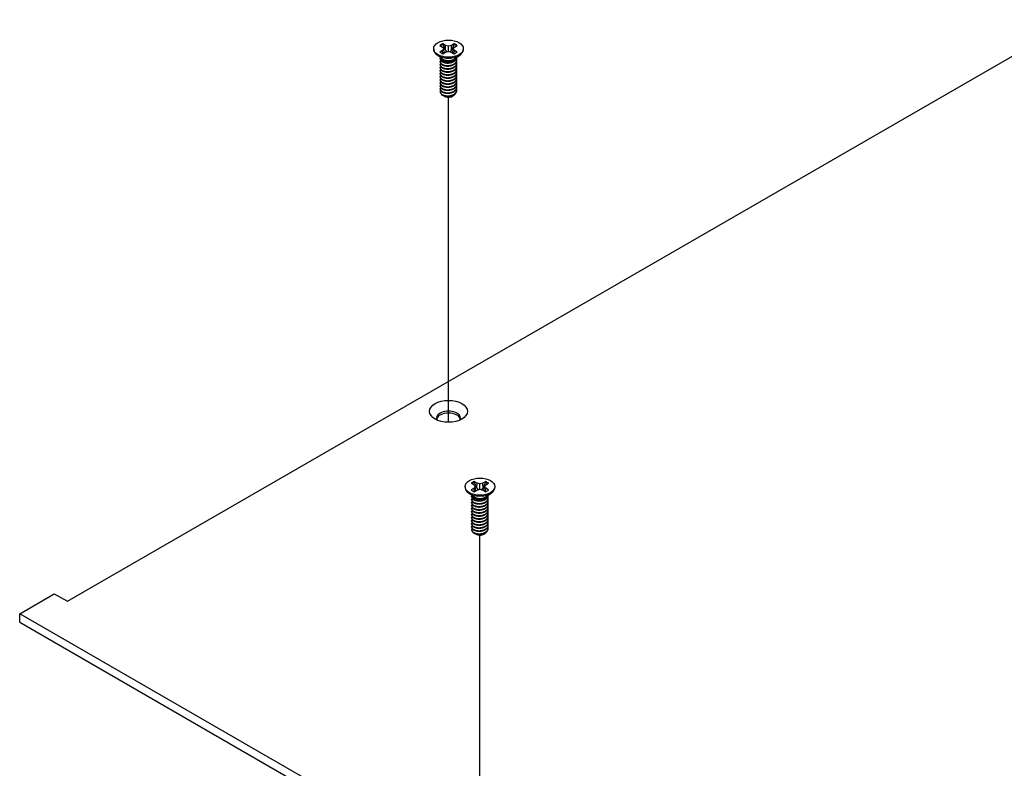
# Model space of a CAD drawing. Header units: millimetres. Extents: x 56 to 1798, y 64 to 1375.
# Tile 62 of 71: x 1180 to 1315, y 1104 to 1207. Entities that reach past the tile are written whole.
import ezdxf

# ---------------------------------------------------------------- set-up
doc = ezdxf.new("R2010")
doc.units = ezdxf.units.MM
doc.header["$LTSCALE"] = 6.666667
doc.layers.add('Tweak Trail (ANSI)', color=7, linetype='Continuous', lineweight=25)
doc.layers.add('Visible (ANSI)', color=7, linetype='Continuous', lineweight=25)

msp = doc.modelspace()

# ---------------------------------------------------------------- linework, layer by layer
at = {"layer": 'Tweak Trail (ANSI)'}
for p, q in [((1238.4624, 1151.6324), (1238.4624, 1196.249)), ((1242.7729, 1091.5307), (1242.7729, 1136.1473))]:
    msp.add_line(p, q, dxfattribs=at)
at = {"layer": 'Visible (ANSI)'}
for p, q in [((1186.1844, 1127.0651), (1484.7743, 1299.4561)), ((1237.2659, 1203.3648), (1237.6618, 1203.1362)), ((1238.068, 1203.3707), (1237.6721, 1203.5993)), ((1238.0305, 1202.7213), (1238.068, 1203.3707)), ((1238.4639, 1203.2761), (1238.068, 1203.3707)), ((1238.8598, 1203.3707), (1238.4639, 1203.2761)), ((1239.2556, 1203.5993), (1238.8598, 1203.3707)), ((1238.8972, 1202.7213), (1238.8598, 1203.3707)), ((1239.2659, 1203.1362), (1239.6618, 1203.3648)), ((1236.4319, 1202.9077), (1236.4319, 1202.7932)), ((1237.5663, 1201.5495), (1236.8611, 1202.072)), ((1237.6618, 1202.6791), (1237.2659, 1202.4505)), ((1237.6618, 1203.1362), (1237.8258, 1202.9077)), ((1237.8258, 1202.9077), (1237.6618, 1202.6791)), ((1237.701, 1202.2327), (1237.6618, 1202.6791)), ((1237.6721, 1202.2161), (1238.068, 1202.4446)), ((1237.8913, 1202.3426), (1237.8258, 1202.9077)), ((1238.068, 1202.4446), (1238.4639, 1202.5393)), ((1238.4639, 1202.5393), (1238.4639, 1203.2761)), ((1238.4639, 1202.5393), (1238.8598, 1202.4446)), ((1238.8598, 1202.4446), (1239.2556, 1202.2161)), ((1239.0364, 1202.3426), (1239.1019, 1202.9077)), ((1239.1019, 1202.9077), (1239.2659, 1203.1362)), ((1239.2659, 1202.6791), (1239.1019, 1202.9077)), ((1239.2267, 1202.2327), (1239.2659, 1202.6791)), ((1239.6618, 1202.4505), (1239.2659, 1202.6791)), ((1239.3614, 1201.5495), (1240.0667, 1202.072)), ((1240.4959, 1202.9077), (1240.4959, 1202.7932)), ((1237.3259, 1201.5084), (1237.3259, 1201.5602)), ((1237.3259, 1201.0936), (1237.3259, 1201.1455)), ((1237.3259, 1200.6788), (1237.3259, 1200.7307)), ((1237.7621, 1201.2721), (1237.6592, 1201.3315)), ((1239.2234, 1201.3055), (1239.2685, 1201.3315)), ((1239.6018, 1201.7158), (1239.6018, 1201.7276)), ((1239.6018, 1201.301), (1239.6018, 1201.3529)), ((1239.6018, 1200.8862), (1239.6018, 1200.9381)), ((1237.3259, 1200.2641), (1237.3259, 1200.3159)), ((1237.3259, 1199.8493), (1237.3259, 1199.9011)), ((1237.3259, 1199.4345), (1237.3259, 1199.4863)), ((1239.6018, 1200.4715), (1239.6018, 1200.5233)), ((1239.6018, 1200.0567), (1239.6018, 1200.1085)), ((1239.6018, 1199.6419), (1239.6018, 1199.6937)), ((1239.6018, 1199.2271), (1239.6018, 1199.279)), ((1237.3259, 1199.0197), (1237.3259, 1199.0716)), ((1237.3259, 1198.6049), (1237.3259, 1198.6568)), ((1237.3259, 1198.1902), (1237.3259, 1198.242)), ((1239.6018, 1198.8123), (1239.6018, 1198.8642)), ((1239.6018, 1198.3976), (1239.6018, 1198.4494)), ((1239.6018, 1197.9828), (1239.6018, 1198.0346)), ((1237.3259, 1197.7754), (1237.3259, 1197.8272)), ((1237.3259, 1197.3606), (1237.3259, 1197.4124)), ((1237.3259, 1196.9971), (1237.3259, 1196.9977)), ((1239.6018, 1197.568), (1239.6018, 1197.6198)), ((1239.6018, 1197.1532), (1239.6018, 1197.2051)), ((1237.9286, 1196.377), (1237.8614, 1196.4158)), ((1238.9991, 1196.377), (1239.1241, 1196.4491)), ((1240.7424, 1142.806), (1240.7424, 1142.6915)), ((1241.5765, 1143.2632), (1241.9723, 1143.0346)), ((1241.9723, 1142.5774), (1241.5765, 1142.3489)), ((1241.9723, 1143.0346), (1242.1363, 1142.806)), ((1242.1363, 1142.806), (1241.9723, 1142.5774)), ((1242.0115, 1142.1311), (1241.9723, 1142.5774)), ((1242.3785, 1143.2691), (1241.9826, 1143.4976)), ((1242.2019, 1142.241), (1242.1363, 1142.806)), ((1242.341, 1142.6196), (1242.3785, 1143.2691)), ((1242.7744, 1143.1744), (1242.3785, 1143.2691)), ((1243.1703, 1143.2691), (1242.7744, 1143.1744)), ((1242.7744, 1142.4376), (1242.7744, 1143.1744)), ((1243.5662, 1143.4976), (1243.1703, 1143.2691)), ((1243.2077, 1142.6196), (1243.1703, 1143.2691)), ((1243.3469, 1142.241), (1243.4124, 1142.806)), ((1243.4124, 1142.806), (1243.5764, 1143.0346)), ((1243.5764, 1142.5774), (1243.4124, 1142.806)), ((1243.5372, 1142.1311), (1243.5764, 1142.5774)), ((1243.5764, 1143.0346), (1243.9723, 1143.2632)), ((1243.9723, 1142.3489), (1243.5764, 1142.5774)), ((1244.8064, 1142.806), (1244.8064, 1142.6915)), ((1241.8768, 1141.4479), (1241.1716, 1141.9704)), ((1241.6365, 1141.4067), (1241.6365, 1141.4586)), ((1242.0726, 1141.1705), (1241.9698, 1141.2299)), ((1241.9826, 1142.1144), (1242.3785, 1142.343)), ((1242.3785, 1142.343), (1242.7744, 1142.4376)), ((1242.7744, 1142.4376), (1243.1703, 1142.343)), ((1243.1703, 1142.343), (1243.5662, 1142.1144)), ((1243.534, 1141.2038), (1243.579, 1141.2299)), ((1243.672, 1141.4479), (1244.3772, 1141.9704)), ((1243.9123, 1141.6141), (1243.9123, 1141.626)), ((1243.9123, 1141.1994), (1243.9123, 1141.2512)), ((1241.6365, 1140.992), (1241.6365, 1141.0438)), ((1241.6365, 1140.5772), (1241.6365, 1140.629)), ((1241.6365, 1140.1624), (1241.6365, 1140.2142)), ((1243.9123, 1140.7846), (1243.9123, 1140.8364)), ((1243.9123, 1140.3698), (1243.9123, 1140.4216)), ((1243.9123, 1139.955), (1243.9123, 1140.0069)), ((1241.6365, 1139.7476), (1241.6365, 1139.7995)), ((1241.6365, 1139.3328), (1241.6365, 1139.3847)), ((1241.6365, 1138.9181), (1241.6365, 1138.9699)), ((1241.6365, 1138.5033), (1241.6365, 1138.5551)), ((1243.9123, 1139.5402), (1243.9123, 1139.5921)), ((1243.9123, 1139.1255), (1243.9123, 1139.1773)), ((1243.9123, 1138.7107), (1243.9123, 1138.7625)), ((1241.6365, 1138.0885), (1241.6365, 1138.1403)), ((1241.6365, 1137.6737), (1241.6365, 1137.7256)), ((1241.6365, 1137.2589), (1241.6365, 1137.3108)), ((1243.9123, 1138.2959), (1243.9123, 1138.3477)), ((1243.9123, 1137.8811), (1243.9123, 1137.933)), ((1243.9123, 1137.4663), (1243.9123, 1137.5182)), ((1241.6365, 1136.8954), (1241.6365, 1136.896)), ((1242.2392, 1136.2753), (1242.172, 1136.3141)), ((1243.3096, 1136.2753), (1243.4346, 1136.3475)), ((1243.9123, 1137.0515), (1243.9123, 1137.1034)), ((1179.6468, 1125.3645), (1184.3884, 1128.1021)), ((1184.3884, 1128.1021), (1186.1844, 1127.0651)), ((1413.7225, 990.2208), (1179.6468, 1125.3645)), ((1179.6468, 1124.1865), (1179.6468, 1125.3645)), ((1179.6468, 1124.1865), (1413.7225, 989.0428))]:
    msp.add_line(p, q, dxfattribs=at)
for centre, major_axis in [((1238.4639, 1202.9077), (-2.032, 0)), ((1238.4639, 1153.134), (2.601, 0)), ((1242.7744, 1142.806), (-2.032, 0))]:
    msp.add_ellipse(centre, major_axis=major_axis, ratio=0.57735027, dxfattribs=at)
for centre, major_axis, start_param, end_param in [((1238.4639, 1202.9077), (-1.4359, 0), 5.29642922, 5.69914506), ((1238.4639, 1202.794), (1.3986, 0), 2.15828086, 2.46214233), ((1238.4639, 1202.794), (1.3986, 0), 0.67945032, 0.98331179), ((1238.4639, 1202.9077), (-1.4359, 0), 3.7256329, 4.12834874), ((1238.4639, 1202.7932), (2.032, 0), 3.14159265, 6.28318531), ((1238.4639, 1202.9077), (1.4359, 0), 3.7256329, 4.12834874), ((1238.4639, 1202.9077), (1.4359, 0), 5.29642922, 5.69914506), ((1238.4639, 1201.7961), (-1.1379, 0), 0.11253944, 3.02905321), ((1238.4639, 1201.9534), (-1.1379, 0), 0.66197837, 2.47961428), ((1238.4639, 1196.9971), (-1.1379, 0), 0, 0.78539816), ((1238.4639, 1196.686), (-0.7569, 0), 0.78539816, 2.35619449), ((1238.4639, 1152.2179), (1.6256, 0), 5.96691699, 9.74104627), ((1238.4639, 1151.9561), (1.6256, 0), 0.13995372, 3.00163893), ((1242.7744, 1142.6915), (2.032, 0), 3.14159265, 6.28318531), ((1242.7744, 1142.806), (-1.4359, 0), 5.29642922, 5.69914506), ((1242.7744, 1142.6923), (1.3986, 0), 2.15828086, 2.46214233), ((1242.7744, 1142.6923), (1.3986, 0), 0.67945032, 0.98331179), ((1242.7744, 1142.806), (-1.4359, 0), 3.7256329, 4.12834874), ((1242.7744, 1142.806), (1.4359, 0), 3.7256329, 4.12834874), ((1242.7744, 1141.6944), (-1.1379, 0), 0.11253944, 3.02905321), ((1242.7744, 1141.8517), (-1.1379, 0), 0.66197837, 2.47961428), ((1242.7744, 1142.806), (1.4359, 0), 5.29642922, 5.69914506), ((1242.7744, 1136.8954), (-1.1379, 0), 0, 0.78539816), ((1242.7744, 1136.5843), (-0.7569, 0), 0.78539816, 2.35619449)]:
    msp.add_ellipse(centre, major_axis=major_axis, ratio=0.57735027, start_param=start_param, end_param=end_param, dxfattribs=at)
for points, weights in [([(1237.6886, 1203.4661), (1237.6805, 1203.5318), (1237.6721, 1203.5993)], [1.01218915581, 1.01172679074, 1.01110160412]), ([(1237.6886, 1203.4661), (1237.9005, 1203.0033), (1238.0305, 1202.7213)], [1.53696783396, 1.9683578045, 2.37346205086]), ([(1238.8972, 1202.7213), (1239.0272, 1203.0033), (1239.2391, 1203.4661)], [2.37346205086, 1.9683578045, 1.53696783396]), ([(1239.2391, 1203.4661), (1239.2473, 1203.5318), (1239.2556, 1203.5993)], [1.01218915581, 1.01172679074, 1.01110160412]), ([(1238.0305, 1202.7213), (1238.1481, 1202.5812), (1238.2395, 1202.4856)], [2.07391766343, 2.27571812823, 2.43161931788]), ([(1238.6882, 1202.4856), (1238.7797, 1202.5812), (1238.8972, 1202.7213)], [2.43161931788, 2.27571812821, 2.07391766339]), ([(1239.2685, 1201.2506), (1239.5751, 1201.4505), (1239.5999, 1201.7262)], [1, 0.907347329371, 0.942846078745]), ([(1239.2685, 1201.1988), (1239.6018, 1201.416), (1239.6018, 1201.7158)], [1, 0.900099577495, 0.949184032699]), ([(1239.2685, 1200.8358), (1239.7286, 1201.1357), (1239.5654, 1201.5338)], [1, 0.867144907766, 0.997779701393]), ([(1239.2685, 1200.784), (1239.6018, 1201.0012), (1239.6018, 1201.301)], [1, 0.900099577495, 0.949184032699]), ([(1239.2685, 1200.4211), (1239.7286, 1200.7209), (1239.5654, 1201.119)], [1, 0.867144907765, 0.997779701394]), ([(1239.2685, 1200.3692), (1239.6018, 1200.5864), (1239.6018, 1200.8862)], [1, 0.900099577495, 0.949184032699]), ([(1239.2685, 1200.0063), (1239.7286, 1200.3061), (1239.5654, 1200.7042)], [1, 0.867144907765, 0.997779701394]), ([(1239.2685, 1199.9544), (1239.6018, 1200.1717), (1239.6018, 1200.4715)], [1, 0.900099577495, 0.949184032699]), ([(1239.2685, 1199.5915), (1239.7286, 1199.8914), (1239.5654, 1200.2894)], [1, 0.867144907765, 0.997779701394]), ([(1239.2685, 1199.5397), (1239.6018, 1199.7569), (1239.6018, 1200.0567)], [1, 0.900099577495, 0.949184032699]), ([(1239.2685, 1199.1767), (1239.7286, 1199.4766), (1239.5654, 1199.8746)], [1, 0.867144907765, 0.997779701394]), ([(1239.2685, 1199.1249), (1239.6018, 1199.3421), (1239.6018, 1199.6419)], [1, 0.900099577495, 0.949184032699]), ([(1239.2685, 1198.7619), (1239.7286, 1199.0618), (1239.5654, 1199.4599)], [1, 0.867144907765, 0.997779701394]), ([(1239.2685, 1198.7101), (1239.6018, 1198.9273), (1239.6018, 1199.2271)], [1, 0.900099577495, 0.949184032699]), ([(1239.2685, 1198.3472), (1239.7286, 1198.647), (1239.5654, 1199.0451)], [1, 0.867144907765, 0.997779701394]), ([(1239.2685, 1198.2953), (1239.6018, 1198.5125), (1239.6018, 1198.8123)], [1, 0.900099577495, 0.949184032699]), ([(1239.2685, 1197.9324), (1239.7286, 1198.2322), (1239.5654, 1198.6303)], [1, 0.867144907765, 0.997779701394]), ([(1239.2685, 1197.8805), (1239.6018, 1198.0978), (1239.6018, 1198.3976)], [1, 0.900099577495, 0.949184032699]), ([(1239.2685, 1197.5176), (1239.7286, 1197.8175), (1239.5654, 1198.2155)], [1, 0.867144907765, 0.997779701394]), ([(1239.2685, 1197.4658), (1239.6018, 1197.683), (1239.6018, 1197.9828)], [1, 0.900099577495, 0.949184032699]), ([(1239.2685, 1197.1028), (1239.7286, 1197.4027), (1239.5654, 1197.8007)], [1, 0.867144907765, 0.997779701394]), ([(1239.2685, 1197.051), (1239.6018, 1197.2682), (1239.6018, 1197.568)], [1, 0.900099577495, 0.949184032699]), ([(1239.2685, 1196.688), (1239.7286, 1196.9879), (1239.5654, 1197.386)], [1, 0.867144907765, 0.997779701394]), ([(1239.2685, 1196.6362), (1239.6018, 1196.8534), (1239.6018, 1197.1532)], [1, 0.900099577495, 0.949184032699]), ([(1241.9992, 1143.3644), (1241.991, 1143.4302), (1241.9826, 1143.4976)], [1.01218915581, 1.01172679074, 1.01110160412]), ([(1241.9992, 1143.3644), (1242.211, 1142.9017), (1242.341, 1142.6196)], [1.53696783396, 1.9683578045, 2.37346205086]), ([(1242.341, 1142.6196), (1242.4586, 1142.4796), (1242.55, 1142.384)], [2.07391766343, 2.27571812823, 2.43161931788]), ([(1242.9987, 1142.384), (1243.0902, 1142.4796), (1243.2077, 1142.6196)], [2.43161931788, 2.27571812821, 2.07391766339]), ([(1243.2077, 1142.6196), (1243.3377, 1142.9017), (1243.5496, 1143.3644)], [2.37346205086, 1.9683578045, 1.53696783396]), ([(1243.5496, 1143.3644), (1243.5578, 1143.4302), (1243.5662, 1143.4976)], [1.01218915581, 1.01172679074, 1.01110160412]), ([(1243.579, 1141.149), (1243.8857, 1141.3488), (1243.9104, 1141.6246)], [1, 0.907347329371, 0.942846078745]), ([(1243.579, 1141.0971), (1243.9123, 1141.3143), (1243.9123, 1141.6141)], [1, 0.900099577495, 0.949184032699]), ([(1243.579, 1140.7342), (1244.0391, 1141.034), (1243.876, 1141.4321)], [1, 0.867144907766, 0.997779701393]), ([(1243.579, 1140.6823), (1243.9123, 1140.8996), (1243.9123, 1141.1994)], [1, 0.900099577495, 0.949184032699]), ([(1243.579, 1140.3194), (1244.0391, 1140.6193), (1243.876, 1141.0173)], [1, 0.867144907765, 0.997779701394]), ([(1243.579, 1140.2676), (1243.9123, 1140.4848), (1243.9123, 1140.7846)], [1, 0.900099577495, 0.949184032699]), ([(1243.579, 1139.9046), (1244.0391, 1140.2045), (1243.876, 1140.6025)], [1, 0.867144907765, 0.997779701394]), ([(1243.579, 1139.8528), (1243.9123, 1140.07), (1243.9123, 1140.3698)], [1, 0.900099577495, 0.949184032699]), ([(1243.579, 1139.4898), (1244.0391, 1139.7897), (1243.876, 1140.1878)], [1, 0.867144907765, 0.997779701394]), ([(1243.579, 1139.438), (1243.9123, 1139.6552), (1243.9123, 1139.955)], [1, 0.900099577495, 0.949184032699]), ([(1243.579, 1139.0751), (1244.0391, 1139.3749), (1243.876, 1139.773)], [1, 0.867144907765, 0.997779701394]), ([(1243.579, 1139.0232), (1243.9123, 1139.2404), (1243.9123, 1139.5402)], [1, 0.900099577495, 0.949184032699]), ([(1243.579, 1138.6603), (1244.0391, 1138.9601), (1243.876, 1139.3582)], [1, 0.867144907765, 0.997779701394]), ([(1243.579, 1138.6084), (1243.9123, 1138.8257), (1243.9123, 1139.1255)], [1, 0.900099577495, 0.949184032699]), ([(1243.579, 1138.2455), (1244.0391, 1138.5454), (1243.876, 1138.9434)], [1, 0.867144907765, 0.997779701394]), ([(1243.579, 1138.1937), (1243.9123, 1138.4109), (1243.9123, 1138.7107)], [1, 0.900099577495, 0.949184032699]), ([(1243.579, 1137.8307), (1244.0391, 1138.1306), (1243.876, 1138.5286)], [1, 0.867144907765, 0.997779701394]), ([(1243.579, 1137.7789), (1243.9123, 1137.9961), (1243.9123, 1138.2959)], [1, 0.900099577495, 0.949184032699]), ([(1243.579, 1137.4159), (1244.0391, 1137.7158), (1243.876, 1138.1139)], [1, 0.867144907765, 0.997779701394]), ([(1243.579, 1137.3641), (1243.9123, 1137.5813), (1243.9123, 1137.8811)], [1, 0.900099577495, 0.949184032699]), ([(1243.579, 1137.0012), (1244.0391, 1137.301), (1243.876, 1137.6991)], [1, 0.867144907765, 0.997779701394]), ([(1243.579, 1136.9493), (1243.9123, 1137.1665), (1243.9123, 1137.4663)], [1, 0.900099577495, 0.949184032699]), ([(1243.579, 1136.5864), (1244.0391, 1136.8862), (1243.876, 1137.2843)], [1, 0.867144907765, 0.997779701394]), ([(1243.579, 1136.5345), (1243.9123, 1136.7518), (1243.9123, 1137.0515)], [1, 0.900099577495, 0.949184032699])]:
    msp.add_rational_spline(points, weights, degree=2, dxfattribs=at)
for points, weights, knots in [([(1237.3465, 1201.6717), (1237.297, 1201.5391), (1237.3647, 1201.4069), (1237.5348, 1201.0751), (1238.1693, 1201.0115), (1238.8039, 1200.9479), (1239.2685, 1201.2506)], [0.934199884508, 0.941930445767, 1, 0.866025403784, 1, 0.866025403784, 1], [0.7871516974, 0.7871516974, 0.7871516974, 0.7916666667, 0.7916666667, 0.8020833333, 0.8020833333, 0.8125, 0.8125, 0.8125]), ([(1237.3259, 1201.5084), (1237.3259, 1201.4307), (1237.3647, 1201.355), (1237.5348, 1201.0232), (1238.1693, 1200.9596), (1238.8039, 1200.896), (1239.2685, 1201.1988)], [0.949184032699, 0.965925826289, 1, 0.866025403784, 1, 0.866025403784, 1], [0.7265173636, 0.7265173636, 0.7265173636, 0.7291666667, 0.7291666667, 0.7395833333, 0.7395833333, 0.75, 0.75, 0.75]), ([(1237.3811, 1201.3261), (1237.2777, 1201.1619), (1237.3647, 1200.9921), (1237.5348, 1200.6603), (1238.1693, 1200.5967), (1238.8039, 1200.5331), (1239.2685, 1200.8358)], [0.933615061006, 0.926660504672, 1, 0.866025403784, 1, 0.866025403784, 1], [0.7234644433, 0.7234644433, 0.7234644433, 0.7291666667, 0.7291666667, 0.7395833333, 0.7395833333, 0.75, 0.75, 0.75]), ([(1237.3259, 1201.0936), (1237.3259, 1201.0159), (1237.3647, 1200.9403), (1237.5348, 1200.6084), (1238.1693, 1200.5448), (1238.8039, 1200.4812), (1239.2685, 1200.784)], [0.949184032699, 0.965925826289, 1, 0.866025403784, 1, 0.866025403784, 1], [0.6640173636, 0.6640173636, 0.6640173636, 0.6666666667, 0.6666666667, 0.6770833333, 0.6770833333, 0.6875, 0.6875, 0.6875]), ([(1237.3811, 1200.9113), (1237.2777, 1200.7471), (1237.3647, 1200.5773), (1237.5348, 1200.2455), (1238.1693, 1200.1819), (1238.8039, 1200.1183), (1239.2685, 1200.4211)], [0.933615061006, 0.926660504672, 1, 0.866025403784, 1, 0.866025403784, 1], [0.6609644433, 0.6609644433, 0.6609644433, 0.6666666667, 0.6666666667, 0.6770833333, 0.6770833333, 0.6875, 0.6875, 0.6875]), ([(1237.3259, 1200.6788), (1237.3259, 1200.6011), (1237.3647, 1200.5255), (1237.5348, 1200.1937), (1238.1693, 1200.1301), (1238.8039, 1200.0664), (1239.2685, 1200.3692)], [0.949184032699, 0.965925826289, 1, 0.866025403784, 1, 0.866025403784, 1], [0.6015173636, 0.6015173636, 0.6015173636, 0.6041666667, 0.6041666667, 0.6145833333, 0.6145833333, 0.625, 0.625, 0.625]), ([(1238.0705, 1200.9721), (1238.1594, 1200.9515), (1238.2583, 1200.9439), (1238.454, 1200.9289), (1238.6509, 1200.9741)], [0.949876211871, 0.966622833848, 1, 0.936018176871, 0.933147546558], [0.73698822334, 0.73698822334, 0.73698822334, 0.73958333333, 0.73958333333, 0.74455798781, 0.74455798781, 0.74455798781]), ([(1237.3811, 1200.4966), (1237.2777, 1200.3323), (1237.3647, 1200.1625), (1237.5348, 1199.8307), (1238.1693, 1199.7671), (1238.8039, 1199.7035), (1239.2685, 1200.0063)], [0.933615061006, 0.926660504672, 1, 0.866025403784, 1, 0.866025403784, 1], [0.5984644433, 0.5984644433, 0.5984644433, 0.6041666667, 0.6041666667, 0.6145833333, 0.6145833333, 0.625, 0.625, 0.625]), ([(1237.3259, 1200.2641), (1237.3259, 1200.1864), (1237.3647, 1200.1107), (1237.5348, 1199.7789), (1238.1693, 1199.7153), (1238.8039, 1199.6517), (1239.2685, 1199.9544)], [0.949184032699, 0.965925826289, 1, 0.866025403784, 1, 0.866025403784, 1], [0.5390173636, 0.5390173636, 0.5390173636, 0.5416666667, 0.5416666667, 0.5520833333, 0.5520833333, 0.5625, 0.5625, 0.5625]), ([(1237.3811, 1200.0818), (1237.2777, 1199.9175), (1237.3647, 1199.7478), (1237.5348, 1199.4159), (1238.1693, 1199.3523), (1238.8039, 1199.2887), (1239.2685, 1199.5915)], [0.933615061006, 0.926660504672, 1, 0.866025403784, 1, 0.866025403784, 1], [0.5359644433, 0.5359644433, 0.5359644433, 0.5416666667, 0.5416666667, 0.5520833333, 0.5520833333, 0.5625, 0.5625, 0.5625]), ([(1237.3259, 1199.8493), (1237.3259, 1199.7716), (1237.3647, 1199.6959), (1237.5348, 1199.3641), (1238.1693, 1199.3005), (1238.8039, 1199.2369), (1239.2685, 1199.5397)], [0.949184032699, 0.965925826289, 1, 0.866025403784, 1, 0.866025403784, 1], [0.4765173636, 0.4765173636, 0.4765173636, 0.4791666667, 0.4791666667, 0.4895833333, 0.4895833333, 0.5, 0.5, 0.5]), ([(1237.3811, 1199.667), (1237.2777, 1199.5027), (1237.3647, 1199.333), (1237.5348, 1199.0012), (1238.1693, 1198.9376), (1238.8039, 1198.874), (1239.2685, 1199.1767)], [0.933615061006, 0.926660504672, 1, 0.866025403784, 1, 0.866025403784, 1], [0.4734644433, 0.4734644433, 0.4734644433, 0.4791666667, 0.4791666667, 0.4895833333, 0.4895833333, 0.5, 0.5, 0.5]), ([(1237.3259, 1199.4345), (1237.3259, 1199.3568), (1237.3647, 1199.2811), (1237.5348, 1198.9493), (1238.1693, 1198.8857), (1238.8039, 1198.8221), (1239.2685, 1199.1249)], [0.949184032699, 0.965925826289, 1, 0.866025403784, 1, 0.866025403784, 1], [0.4140173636, 0.4140173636, 0.4140173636, 0.4166666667, 0.4166666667, 0.4270833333, 0.4270833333, 0.4375, 0.4375, 0.4375]), ([(1238.0705, 1200.5574), (1238.1594, 1200.5367), (1238.2583, 1200.5291), (1238.454, 1200.5141), (1238.6509, 1200.5593)], [0.94987621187, 0.966622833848, 1, 0.936018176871, 0.933147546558], [0.67448822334, 0.67448822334, 0.67448822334, 0.67708333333, 0.67708333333, 0.68205798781, 0.68205798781, 0.68205798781]), ([(1238.0705, 1200.1426), (1238.1594, 1200.1219), (1238.2583, 1200.1143), (1238.454, 1200.0993), (1238.6509, 1200.1445)], [0.949876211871, 0.966622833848, 1, 0.936018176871, 0.933147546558], [0.61198822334, 0.61198822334, 0.61198822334, 0.61458333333, 0.61458333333, 0.61955798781, 0.61955798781, 0.61955798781]), ([(1238.0705, 1199.7278), (1238.1594, 1199.7071), (1238.2583, 1199.6995), (1238.454, 1199.6845), (1238.6509, 1199.7297)], [0.94987621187, 0.966622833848, 1, 0.936018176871, 0.933147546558], [0.54948822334, 0.54948822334, 0.54948822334, 0.55208333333, 0.55208333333, 0.55705798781, 0.55705798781, 0.55705798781]), ([(1238.0705, 1199.313), (1238.1594, 1199.2923), (1238.2583, 1199.2848), (1238.454, 1199.2698), (1238.6509, 1199.3149)], [0.949876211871, 0.966622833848, 1, 0.936018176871, 0.933147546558], [0.48698822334, 0.48698822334, 0.48698822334, 0.48958333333, 0.48958333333, 0.49455798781, 0.49455798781, 0.49455798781]), ([(1237.3811, 1199.2522), (1237.2777, 1199.088), (1237.3647, 1198.9182), (1237.5348, 1198.5864), (1238.1693, 1198.5228), (1238.8039, 1198.4592), (1239.2685, 1198.7619)], [0.933615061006, 0.926660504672, 1, 0.866025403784, 1, 0.866025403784, 1], [0.4109644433, 0.4109644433, 0.4109644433, 0.4166666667, 0.4166666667, 0.4270833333, 0.4270833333, 0.4375, 0.4375, 0.4375]), ([(1237.3259, 1199.0197), (1237.3259, 1198.942), (1237.3647, 1198.8664), (1237.5348, 1198.5345), (1238.1693, 1198.4709), (1238.8039, 1198.4073), (1239.2685, 1198.7101)], [0.949184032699, 0.965925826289, 1, 0.866025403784, 1, 0.866025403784, 1], [0.3515173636, 0.3515173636, 0.3515173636, 0.3541666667, 0.3541666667, 0.3645833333, 0.3645833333, 0.375, 0.375, 0.375]), ([(1237.3811, 1198.8374), (1237.2777, 1198.6732), (1237.3647, 1198.5034), (1237.5348, 1198.1716), (1238.1693, 1198.108), (1238.8039, 1198.0444), (1239.2685, 1198.3472)], [0.933615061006, 0.926660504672, 1, 0.866025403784, 1, 0.866025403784, 1], [0.3484644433, 0.3484644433, 0.3484644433, 0.3541666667, 0.3541666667, 0.3645833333, 0.3645833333, 0.375, 0.375, 0.375]), ([(1237.3259, 1198.6049), (1237.3259, 1198.5272), (1237.3647, 1198.4516), (1237.5348, 1198.1198), (1238.1693, 1198.0562), (1238.8039, 1197.9925), (1239.2685, 1198.2953)], [0.949184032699, 0.965925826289, 1, 0.866025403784, 1, 0.866025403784, 1], [0.2890173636, 0.2890173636, 0.2890173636, 0.2916666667, 0.2916666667, 0.3020833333, 0.3020833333, 0.3125, 0.3125, 0.3125]), ([(1237.3811, 1198.4227), (1237.2777, 1198.2584), (1237.3647, 1198.0886), (1237.5348, 1197.7568), (1238.1693, 1197.6932), (1238.8039, 1197.6296), (1239.2685, 1197.9324)], [0.933615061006, 0.926660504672, 1, 0.866025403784, 1, 0.866025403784, 1], [0.2859644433, 0.2859644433, 0.2859644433, 0.2916666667, 0.2916666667, 0.3020833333, 0.3020833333, 0.3125, 0.3125, 0.3125]), ([(1237.3259, 1198.1902), (1237.3259, 1198.1125), (1237.3647, 1198.0368), (1237.5348, 1197.705), (1238.1693, 1197.6414), (1238.8039, 1197.5778), (1239.2685, 1197.8805)], [0.949184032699, 0.965925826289, 1, 0.866025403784, 1, 0.866025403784, 1], [0.2265173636, 0.2265173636, 0.2265173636, 0.2291666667, 0.2291666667, 0.2395833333, 0.2395833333, 0.25, 0.25, 0.25]), ([(1237.3811, 1198.0079), (1237.2777, 1197.8436), (1237.3647, 1197.6739), (1237.5348, 1197.342), (1238.1693, 1197.2784), (1238.8039, 1197.2148), (1239.2685, 1197.5176)], [0.933615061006, 0.926660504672, 1, 0.866025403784, 1, 0.866025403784, 1], [0.2234644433, 0.2234644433, 0.2234644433, 0.2291666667, 0.2291666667, 0.2395833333, 0.2395833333, 0.25, 0.25, 0.25]), ([(1238.0705, 1198.8982), (1238.1594, 1198.8776), (1238.2583, 1198.87), (1238.454, 1198.855), (1238.6509, 1198.9002)], [0.94987621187, 0.966622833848, 1, 0.936018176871, 0.933147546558], [0.42448822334, 0.42448822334, 0.42448822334, 0.42708333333, 0.42708333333, 0.43205798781, 0.43205798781, 0.43205798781]), ([(1238.0705, 1198.4835), (1238.1594, 1198.4628), (1238.2583, 1198.4552), (1238.454, 1198.4402), (1238.6509, 1198.4854)], [0.949876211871, 0.966622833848, 1, 0.936018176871, 0.933147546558], [0.36198822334, 0.36198822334, 0.36198822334, 0.36458333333, 0.36458333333, 0.36955798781, 0.36955798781, 0.36955798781]), ([(1238.0705, 1198.0687), (1238.1594, 1198.048), (1238.2583, 1198.0404), (1238.454, 1198.0254), (1238.6509, 1198.0706)], [0.94987621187, 0.966622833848, 1, 0.936018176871, 0.933147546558], [0.29948822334, 0.29948822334, 0.29948822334, 0.30208333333, 0.30208333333, 0.30705798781, 0.30705798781, 0.30705798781]), ([(1237.3259, 1197.7754), (1237.3259, 1197.6977), (1237.3647, 1197.622), (1237.5348, 1197.2902), (1238.1693, 1197.2266), (1238.8039, 1197.163), (1239.2685, 1197.4658)], [0.949184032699, 0.965925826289, 1, 0.866025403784, 1, 0.866025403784, 1], [0.1640173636, 0.1640173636, 0.1640173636, 0.1666666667, 0.1666666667, 0.1770833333, 0.1770833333, 0.1875, 0.1875, 0.1875]), ([(1237.3811, 1197.5931), (1237.2777, 1197.4288), (1237.3647, 1197.2591), (1237.5348, 1196.9273), (1238.1693, 1196.8637), (1238.8039, 1196.8001), (1239.2685, 1197.1028)], [0.933615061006, 0.926660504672, 1, 0.866025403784, 1, 0.866025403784, 1], [0.1609644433, 0.1609644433, 0.1609644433, 0.1666666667, 0.1666666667, 0.1770833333, 0.1770833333, 0.1875, 0.1875, 0.1875]), ([(1237.3259, 1197.3606), (1237.3259, 1197.2829), (1237.3647, 1197.2072), (1237.5348, 1196.8754), (1238.1693, 1196.8118), (1238.8039, 1196.7482), (1239.2685, 1197.051)], [0.949184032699, 0.965925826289, 1, 0.866025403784, 1, 0.866025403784, 1], [0.1015173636, 0.1015173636, 0.1015173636, 0.1041666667, 0.1041666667, 0.1145833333, 0.1145833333, 0.125, 0.125, 0.125]), ([(1237.326, 1197.003), (1237.3246, 1196.9226), (1237.3647, 1196.8443), (1237.5348, 1196.5125), (1238.1693, 1196.4489), (1238.8039, 1196.3853), (1239.2685, 1196.688)], [0.948065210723, 0.96476686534, 1, 0.866025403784, 1, 0.866025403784, 1], [0.1014272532, 0.1014272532, 0.1014272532, 0.1041666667, 0.1041666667, 0.1145833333, 0.1145833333, 0.125, 0.125, 0.125]), ([(1237.6592, 1196.5325), (1237.8748, 1196.4265), (1238.1693, 1196.397), (1238.8039, 1196.3334), (1239.2685, 1196.6362)], [0.933012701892, 0.933012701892, 1, 0.866025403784, 1], [0.046875, 0.046875, 0.046875, 0.0520833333, 0.0520833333, 0.0625, 0.0625, 0.0625]), ([(1238.0705, 1197.6539), (1238.1594, 1197.6332), (1238.2583, 1197.6256), (1238.454, 1197.6106), (1238.6509, 1197.6558)], [0.949876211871, 0.966622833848, 1, 0.936018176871, 0.933147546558], [0.23698822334, 0.23698822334, 0.23698822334, 0.23958333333, 0.23958333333, 0.24455798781, 0.24455798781, 0.24455798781]), ([(1238.0705, 1197.2391), (1238.1594, 1197.2184), (1238.2583, 1197.2109), (1238.454, 1197.1959), (1238.6509, 1197.241)], [0.949876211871, 0.966622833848, 1, 0.936018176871, 0.933147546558], [0.17448822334, 0.17448822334, 0.17448822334, 0.17708333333, 0.17708333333, 0.18205798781, 0.18205798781, 0.18205798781]), ([(1238.0705, 1196.8243), (1238.1594, 1196.8037), (1238.2583, 1196.7961), (1238.454, 1196.7811), (1238.6509, 1196.8263)], [0.94987621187, 0.966622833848, 1, 0.936018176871, 0.933147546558], [0.11198822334, 0.11198822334, 0.11198822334, 0.11458333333, 0.11458333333, 0.11955798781, 0.11955798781, 0.11955798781]), ([(1238.0705, 1196.4096), (1238.1594, 1196.3889), (1238.2583, 1196.3813), (1238.454, 1196.3663), (1238.6509, 1196.4115)], [0.94987621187, 0.966622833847, 1, 0.936018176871, 0.933147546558], [0.04948822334, 0.04948822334, 0.04948822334, 0.05208333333, 0.05208333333, 0.05705798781, 0.05705798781, 0.05705798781]), ([(1241.657, 1141.57), (1241.6075, 1141.4375), (1241.6752, 1141.3052), (1241.8453, 1140.9734), (1242.4799, 1140.9098), (1243.1145, 1140.8462), (1243.579, 1141.149)], [0.934199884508, 0.941930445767, 1, 0.866025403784, 1, 0.866025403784, 1], [0.7871516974, 0.7871516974, 0.7871516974, 0.7916666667, 0.7916666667, 0.8020833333, 0.8020833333, 0.8125, 0.8125, 0.8125]), ([(1241.6916, 1141.2245), (1241.5882, 1141.0602), (1241.6752, 1140.8904), (1241.8453, 1140.5586), (1242.4799, 1140.495), (1243.1145, 1140.4314), (1243.579, 1140.7342)], [0.933615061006, 0.926660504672, 1, 0.866025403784, 1, 0.866025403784, 1], [0.7234644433, 0.7234644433, 0.7234644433, 0.7291666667, 0.7291666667, 0.7395833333, 0.7395833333, 0.75, 0.75, 0.75]), ([(1241.6365, 1141.4067), (1241.6365, 1141.329), (1241.6752, 1141.2534), (1241.8453, 1140.9216), (1242.4799, 1140.858), (1243.1145, 1140.7943), (1243.579, 1141.0971)], [0.949184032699, 0.965925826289, 1, 0.866025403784, 1, 0.866025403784, 1], [0.7265173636, 0.7265173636, 0.7265173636, 0.7291666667, 0.7291666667, 0.7395833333, 0.7395833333, 0.75, 0.75, 0.75]), ([(1241.6916, 1140.8097), (1241.5882, 1140.6454), (1241.6752, 1140.4757), (1241.8453, 1140.1438), (1242.4799, 1140.0802), (1243.1145, 1140.0166), (1243.579, 1140.3194)], [0.933615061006, 0.926660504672, 1, 0.866025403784, 1, 0.866025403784, 1], [0.6609644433, 0.6609644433, 0.6609644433, 0.6666666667, 0.6666666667, 0.6770833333, 0.6770833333, 0.6875, 0.6875, 0.6875]), ([(1241.6916, 1140.3949), (1241.5882, 1140.2306), (1241.6752, 1140.0609), (1241.8453, 1139.7291), (1242.4799, 1139.6655), (1243.1145, 1139.6019), (1243.579, 1139.9046)], [0.933615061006, 0.926660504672, 1, 0.866025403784, 1, 0.866025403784, 1], [0.5984644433, 0.5984644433, 0.5984644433, 0.6041666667, 0.6041666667, 0.6145833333, 0.6145833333, 0.625, 0.625, 0.625]), ([(1241.6916, 1139.9801), (1241.5882, 1139.8159), (1241.6752, 1139.6461), (1241.8453, 1139.3143), (1242.4799, 1139.2507), (1243.1145, 1139.1871), (1243.579, 1139.4898)], [0.933615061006, 0.926660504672, 1, 0.866025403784, 1, 0.866025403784, 1], [0.5359644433, 0.5359644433, 0.5359644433, 0.5416666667, 0.5416666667, 0.5520833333, 0.5520833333, 0.5625, 0.5625, 0.5625]), ([(1241.6365, 1140.992), (1241.6365, 1140.9143), (1241.6752, 1140.8386), (1241.8453, 1140.5068), (1242.4799, 1140.4432), (1243.1145, 1140.3796), (1243.579, 1140.6823)], [0.949184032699, 0.965925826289, 1, 0.866025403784, 1, 0.866025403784, 1], [0.6640173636, 0.6640173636, 0.6640173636, 0.6666666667, 0.6666666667, 0.6770833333, 0.6770833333, 0.6875, 0.6875, 0.6875]), ([(1241.6365, 1140.5772), (1241.6365, 1140.4995), (1241.6752, 1140.4238), (1241.8453, 1140.092), (1242.4799, 1140.0284), (1243.1145, 1139.9648), (1243.579, 1140.2676)], [0.949184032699, 0.965925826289, 1, 0.866025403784, 1, 0.866025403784, 1], [0.6015173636, 0.6015173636, 0.6015173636, 0.6041666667, 0.6041666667, 0.6145833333, 0.6145833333, 0.625, 0.625, 0.625]), ([(1241.6365, 1140.1624), (1241.6365, 1140.0847), (1241.6752, 1140.009), (1241.8453, 1139.6772), (1242.4799, 1139.6136), (1243.1145, 1139.55), (1243.579, 1139.8528)], [0.949184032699, 0.965925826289, 1, 0.866025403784, 1, 0.866025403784, 1], [0.5390173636, 0.5390173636, 0.5390173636, 0.5416666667, 0.5416666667, 0.5520833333, 0.5520833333, 0.5625, 0.5625, 0.5625]), ([(1242.381, 1140.8705), (1242.47, 1140.8498), (1242.5688, 1140.8422), (1242.7645, 1140.8272), (1242.9614, 1140.8724)], [0.949876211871, 0.966622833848, 1, 0.936018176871, 0.933147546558], [0.73698822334, 0.73698822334, 0.73698822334, 0.73958333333, 0.73958333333, 0.74455798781, 0.74455798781, 0.74455798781]), ([(1242.381, 1140.4557), (1242.47, 1140.435), (1242.5688, 1140.4274), (1242.7645, 1140.4124), (1242.9614, 1140.4576)], [0.94987621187, 0.966622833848, 1, 0.936018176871, 0.933147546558], [0.67448822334, 0.67448822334, 0.67448822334, 0.67708333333, 0.67708333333, 0.68205798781, 0.68205798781, 0.68205798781]), ([(1242.381, 1140.0409), (1242.47, 1140.0202), (1242.5688, 1140.0127), (1242.7645, 1139.9977), (1242.9614, 1140.0428)], [0.949876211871, 0.966622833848, 1, 0.936018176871, 0.933147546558], [0.61198822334, 0.61198822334, 0.61198822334, 0.61458333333, 0.61458333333, 0.61955798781, 0.61955798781, 0.61955798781]), ([(1241.6916, 1139.5653), (1241.5882, 1139.4011), (1241.6752, 1139.2313), (1241.8453, 1138.8995), (1242.4799, 1138.8359), (1243.1145, 1138.7723), (1243.579, 1139.0751)], [0.933615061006, 0.926660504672, 1, 0.866025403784, 1, 0.866025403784, 1], [0.4734644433, 0.4734644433, 0.4734644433, 0.4791666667, 0.4791666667, 0.4895833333, 0.4895833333, 0.5, 0.5, 0.5]), ([(1241.6916, 1139.1506), (1241.5882, 1138.9863), (1241.6752, 1138.8165), (1241.8453, 1138.4847), (1242.4799, 1138.4211), (1243.1145, 1138.3575), (1243.579, 1138.6603)], [0.933615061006, 0.926660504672, 1, 0.866025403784, 1, 0.866025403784, 1], [0.4109644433, 0.4109644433, 0.4109644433, 0.4166666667, 0.4166666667, 0.4270833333, 0.4270833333, 0.4375, 0.4375, 0.4375]), ([(1241.6916, 1138.7358), (1241.5882, 1138.5715), (1241.6752, 1138.4018), (1241.8453, 1138.0699), (1242.4799, 1138.0063), (1243.1145, 1137.9427), (1243.579, 1138.2455)], [0.933615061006, 0.926660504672, 1, 0.866025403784, 1, 0.866025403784, 1], [0.3484644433, 0.3484644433, 0.3484644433, 0.3541666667, 0.3541666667, 0.3645833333, 0.3645833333, 0.375, 0.375, 0.375]), ([(1241.6365, 1139.7476), (1241.6365, 1139.6699), (1241.6752, 1139.5943), (1241.8453, 1139.2624), (1242.4799, 1139.1988), (1243.1145, 1139.1352), (1243.579, 1139.438)], [0.949184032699, 0.965925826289, 1, 0.866025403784, 1, 0.866025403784, 1], [0.4765173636, 0.4765173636, 0.4765173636, 0.4791666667, 0.4791666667, 0.4895833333, 0.4895833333, 0.5, 0.5, 0.5]), ([(1241.6365, 1139.3328), (1241.6365, 1139.2551), (1241.6752, 1139.1795), (1241.8453, 1138.8477), (1242.4799, 1138.7841), (1243.1145, 1138.7204), (1243.579, 1139.0232)], [0.949184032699, 0.965925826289, 1, 0.866025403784, 1, 0.866025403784, 1], [0.4140173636, 0.4140173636, 0.4140173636, 0.4166666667, 0.4166666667, 0.4270833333, 0.4270833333, 0.4375, 0.4375, 0.4375]), ([(1241.6365, 1138.9181), (1241.6365, 1138.8404), (1241.6752, 1138.7647), (1241.8453, 1138.4329), (1242.4799, 1138.3693), (1243.1145, 1138.3057), (1243.579, 1138.6084)], [0.949184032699, 0.965925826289, 1, 0.866025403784, 1, 0.866025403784, 1], [0.3515173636, 0.3515173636, 0.3515173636, 0.3541666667, 0.3541666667, 0.3645833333, 0.3645833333, 0.375, 0.375, 0.375]), ([(1241.6365, 1138.5033), (1241.6365, 1138.4256), (1241.6752, 1138.3499), (1241.8453, 1138.0181), (1242.4799, 1137.9545), (1243.1145, 1137.8909), (1243.579, 1138.1937)], [0.949184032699, 0.965925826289, 1, 0.866025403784, 1, 0.866025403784, 1], [0.2890173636, 0.2890173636, 0.2890173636, 0.2916666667, 0.2916666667, 0.3020833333, 0.3020833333, 0.3125, 0.3125, 0.3125]), ([(1242.381, 1139.6261), (1242.47, 1139.6055), (1242.5688, 1139.5979), (1242.7645, 1139.5829), (1242.9614, 1139.6281)], [0.94987621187, 0.966622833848, 1, 0.936018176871, 0.933147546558], [0.54948822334, 0.54948822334, 0.54948822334, 0.55208333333, 0.55208333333, 0.55705798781, 0.55705798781, 0.55705798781]), ([(1242.381, 1139.2114), (1242.47, 1139.1907), (1242.5688, 1139.1831), (1242.7645, 1139.1681), (1242.9614, 1139.2133)], [0.949876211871, 0.966622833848, 1, 0.936018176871, 0.933147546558], [0.48698822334, 0.48698822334, 0.48698822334, 0.48958333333, 0.48958333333, 0.49455798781, 0.49455798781, 0.49455798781]), ([(1242.381, 1138.7966), (1242.47, 1138.7759), (1242.5688, 1138.7683), (1242.7645, 1138.7533), (1242.9614, 1138.7985)], [0.94987621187, 0.966622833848, 1, 0.936018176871, 0.933147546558], [0.42448822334, 0.42448822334, 0.42448822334, 0.42708333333, 0.42708333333, 0.43205798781, 0.43205798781, 0.43205798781]), ([(1241.6916, 1138.321), (1241.5882, 1138.1567), (1241.6752, 1137.987), (1241.8453, 1137.6552), (1242.4799, 1137.5916), (1243.1145, 1137.528), (1243.579, 1137.8307)], [0.933615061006, 0.926660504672, 1, 0.866025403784, 1, 0.866025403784, 1], [0.2859644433, 0.2859644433, 0.2859644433, 0.2916666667, 0.2916666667, 0.3020833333, 0.3020833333, 0.3125, 0.3125, 0.3125]), ([(1241.6916, 1137.9062), (1241.5882, 1137.742), (1241.6752, 1137.5722), (1241.8453, 1137.2404), (1242.4799, 1137.1768), (1243.1145, 1137.1132), (1243.579, 1137.4159)], [0.933615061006, 0.926660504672, 1, 0.866025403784, 1, 0.866025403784, 1], [0.2234644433, 0.2234644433, 0.2234644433, 0.2291666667, 0.2291666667, 0.2395833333, 0.2395833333, 0.25, 0.25, 0.25]), ([(1241.6916, 1137.4914), (1241.5882, 1137.3272), (1241.6752, 1137.1574), (1241.8453, 1136.8256), (1242.4799, 1136.762), (1243.1145, 1136.6984), (1243.579, 1137.0012)], [0.933615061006, 0.926660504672, 1, 0.866025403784, 1, 0.866025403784, 1], [0.1609644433, 0.1609644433, 0.1609644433, 0.1666666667, 0.1666666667, 0.1770833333, 0.1770833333, 0.1875, 0.1875, 0.1875]), ([(1241.6365, 1138.0885), (1241.6365, 1138.0108), (1241.6752, 1137.9351), (1241.8453, 1137.6033), (1242.4799, 1137.5397), (1243.1145, 1137.4761), (1243.579, 1137.7789)], [0.949184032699, 0.965925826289, 1, 0.866025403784, 1, 0.866025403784, 1], [0.2265173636, 0.2265173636, 0.2265173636, 0.2291666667, 0.2291666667, 0.2395833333, 0.2395833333, 0.25, 0.25, 0.25]), ([(1241.6365, 1137.6737), (1241.6365, 1137.596), (1241.6752, 1137.5204), (1241.8453, 1137.1885), (1242.4799, 1137.1249), (1243.1145, 1137.0613), (1243.579, 1137.3641)], [0.949184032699, 0.965925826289, 1, 0.866025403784, 1, 0.866025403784, 1], [0.1640173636, 0.1640173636, 0.1640173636, 0.1666666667, 0.1666666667, 0.1770833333, 0.1770833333, 0.1875, 0.1875, 0.1875]), ([(1241.6365, 1137.2589), (1241.6365, 1137.1812), (1241.6752, 1137.1056), (1241.8453, 1136.7738), (1242.4799, 1136.7102), (1243.1145, 1136.6465), (1243.579, 1136.9493)], [0.949184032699, 0.965925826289, 1, 0.866025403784, 1, 0.866025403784, 1], [0.1015173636, 0.1015173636, 0.1015173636, 0.1041666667, 0.1041666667, 0.1145833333, 0.1145833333, 0.125, 0.125, 0.125]), ([(1242.381, 1138.3818), (1242.47, 1138.3611), (1242.5688, 1138.3535), (1242.7645, 1138.3385), (1242.9614, 1138.3837)], [0.949876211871, 0.966622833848, 1, 0.936018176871, 0.933147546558], [0.36198822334, 0.36198822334, 0.36198822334, 0.36458333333, 0.36458333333, 0.36955798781, 0.36955798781, 0.36955798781]), ([(1242.381, 1137.967), (1242.47, 1137.9463), (1242.5688, 1137.9388), (1242.7645, 1137.9238), (1242.9614, 1137.9689)], [0.94987621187, 0.966622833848, 1, 0.936018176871, 0.933147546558], [0.29948822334, 0.29948822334, 0.29948822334, 0.30208333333, 0.30208333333, 0.30705798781, 0.30705798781, 0.30705798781]), ([(1242.381, 1137.5522), (1242.47, 1137.5316), (1242.5688, 1137.524), (1242.7645, 1137.509), (1242.9614, 1137.5542)], [0.949876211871, 0.966622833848, 1, 0.936018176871, 0.933147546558], [0.23698822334, 0.23698822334, 0.23698822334, 0.23958333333, 0.23958333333, 0.24455798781, 0.24455798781, 0.24455798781]), ([(1241.6365, 1136.9014), (1241.6351, 1136.821), (1241.6752, 1136.7426), (1241.8453, 1136.4108), (1242.4799, 1136.3472), (1243.1145, 1136.2836), (1243.579, 1136.5864)], [0.948065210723, 0.96476686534, 1, 0.866025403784, 1, 0.866025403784, 1], [0.1014272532, 0.1014272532, 0.1014272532, 0.1041666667, 0.1041666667, 0.1145833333, 0.1145833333, 0.125, 0.125, 0.125]), ([(1241.9698, 1136.4308), (1242.1854, 1136.3249), (1242.4799, 1136.2954), (1243.1145, 1136.2318), (1243.579, 1136.5345)], [0.933012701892, 0.933012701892, 1, 0.866025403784, 1], [0.046875, 0.046875, 0.046875, 0.0520833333, 0.0520833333, 0.0625, 0.0625, 0.0625]), ([(1242.381, 1137.1375), (1242.47, 1137.1168), (1242.5688, 1137.1092), (1242.7645, 1137.0942), (1242.9614, 1137.1394)], [0.949876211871, 0.966622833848, 1, 0.936018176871, 0.933147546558], [0.17448822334, 0.17448822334, 0.17448822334, 0.17708333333, 0.17708333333, 0.18205798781, 0.18205798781, 0.18205798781]), ([(1242.381, 1136.7227), (1242.47, 1136.702), (1242.5688, 1136.6944), (1242.7645, 1136.6794), (1242.9614, 1136.7246)], [0.94987621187, 0.966622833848, 1, 0.936018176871, 0.933147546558], [0.11198822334, 0.11198822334, 0.11198822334, 0.11458333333, 0.11458333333, 0.11955798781, 0.11955798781, 0.11955798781]), ([(1242.381, 1136.3079), (1242.47, 1136.2872), (1242.5688, 1136.2796), (1242.7645, 1136.2646), (1242.9614, 1136.3098)], [0.94987621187, 0.966622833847, 1, 0.936018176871, 0.933147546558], [0.04948822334, 0.04948822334, 0.04948822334, 0.05208333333, 0.05208333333, 0.05705798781, 0.05705798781, 0.05705798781])]:
    msp.add_rational_spline(points, weights, degree=2, knots=knots, dxfattribs=at)
for points, knots in [([(1239.2235, 1201.3055), (1239.1927, 1201.2878), (1239.1595, 1201.2706), (1239.0194, 1201.2064), (1238.9022, 1201.1696), (1238.6452, 1201.1201), (1238.5067, 1201.1097), (1238.2716, 1201.1193), (1238.1494, 1201.1329), (1237.9248, 1201.1935), (1237.8367, 1201.2291), (1237.7621, 1201.2721)], [-0.264031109, -0.264031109, -0.264031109, -0.264031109, -0.240251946, -0.240251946, -0.170743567, -0.170743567, -0.096248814, -0.096248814, -0.041982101, -0.041982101, -0.000001, -0.000001, -0.000001, -0.000001]), ([(1239.4105, 1196.7486), (1239.4015, 1196.7266), (1239.3905, 1196.7048), (1239.3514, 1196.6403), (1239.3175, 1196.5991), (1239.2232, 1196.5107), (1239.1675, 1196.4742), (1239.1241, 1196.4491)], [-0.047408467, -0.047408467, -0.047408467, -0.047408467, -0.0389749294, -0.0389749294, -0.0219856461, -0.0219856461, -0.000001, -0.000001, -0.000001, -0.000001]), ([(1239.1241, 1196.4491), (1239.0703, 1196.4181), (1239.0057, 1196.3871), (1238.8547, 1196.3356), (1238.7834, 1196.3174), (1238.5985, 1196.2849), (1238.4836, 1196.2776), (1238.2787, 1196.2872), (1238.1645, 1196.3013), (1237.9587, 1196.3638), (1237.8799, 1196.4003), (1237.7958, 1196.4584), (1237.7769, 1196.4734), (1237.7599, 1196.4891)], [-0.235586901, -0.235586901, -0.235586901, -0.235586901, -0.203660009, -0.203660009, -0.177946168, -0.177946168, -0.13906218, -0.13906218, -0.107080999, -0.107080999, -0.08213524, -0.08213524, -0.073977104, -0.073977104, -0.073977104, -0.073977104]), ([(1243.534, 1141.2039), (1243.5032, 1141.1861), (1243.47, 1141.1689), (1243.3299, 1141.1047), (1243.2128, 1141.0679), (1242.9557, 1141.0184), (1242.8172, 1141.0081), (1242.5822, 1141.0176), (1242.46, 1141.0312), (1242.2353, 1141.0919), (1242.1472, 1141.1274), (1242.0726, 1141.1705)], [-0.264031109, -0.264031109, -0.264031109, -0.264031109, -0.240251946, -0.240251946, -0.170743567, -0.170743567, -0.096248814, -0.096248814, -0.041982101, -0.041982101, -0.000001, -0.000001, -0.000001, -0.000001]), ([(1243.4346, 1136.3475), (1243.3808, 1136.3164), (1243.3163, 1136.2855), (1243.1652, 1136.2339), (1243.0939, 1136.2158), (1242.909, 1136.1833), (1242.7941, 1136.1759), (1242.5892, 1136.1855), (1242.475, 1136.1997), (1242.2692, 1136.2621), (1242.1904, 1136.2986), (1242.1064, 1136.3568), (1242.0874, 1136.3718), (1242.0704, 1136.3874)], [-0.235586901, -0.235586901, -0.235586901, -0.235586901, -0.203660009, -0.203660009, -0.177946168, -0.177946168, -0.13906218, -0.13906218, -0.107080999, -0.107080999, -0.08213524, -0.08213524, -0.073977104, -0.073977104, -0.073977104, -0.073977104]), ([(1243.721, 1136.6469), (1243.7121, 1136.6249), (1243.7011, 1136.6032), (1243.6619, 1136.5387), (1243.628, 1136.4975), (1243.5337, 1136.4091), (1243.478, 1136.3725), (1243.4346, 1136.3475)], [-0.047408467, -0.047408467, -0.047408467, -0.047408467, -0.0389749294, -0.0389749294, -0.0219856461, -0.0219856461, -0.000001, -0.000001, -0.000001, -0.000001])]:
    msp.add_open_spline(points, degree=3, knots=knots, dxfattribs=at)
for points in [[(1237.326, 1197.003), (1237.3319, 1197.0602), (1237.3525, 1197.1158), (1237.3871, 1197.1688)], [(1241.6365, 1136.9014), (1241.6424, 1136.9585), (1241.663, 1137.0142), (1241.6977, 1137.0672)]]:
    msp.add_open_spline(points, degree=3, dxfattribs=at)

doc.saveas('drawing.dxf')
